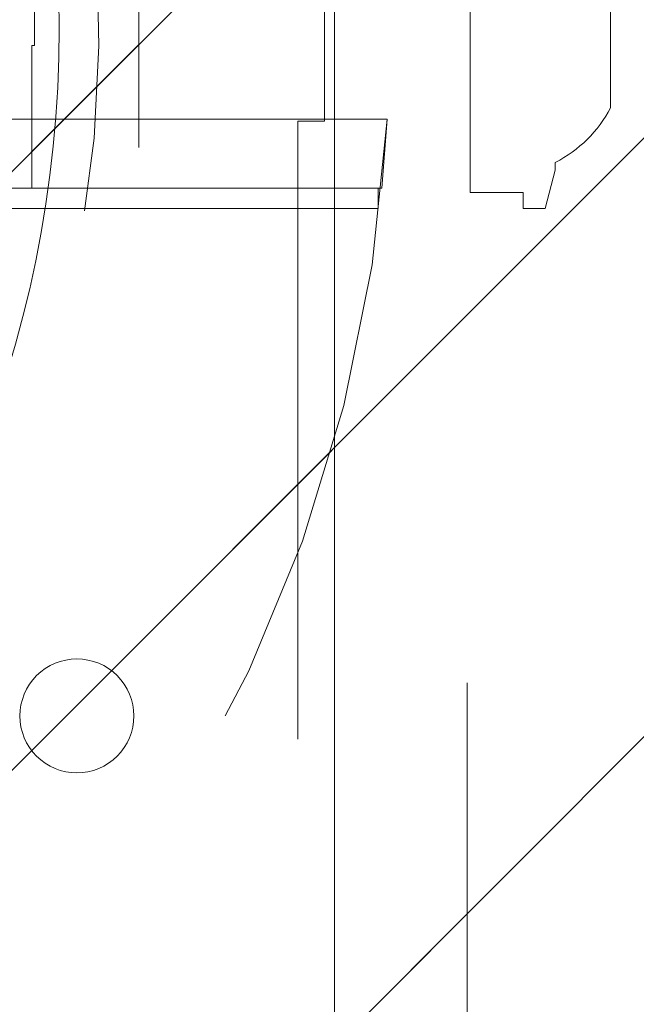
# Model space of a CAD drawing. Header units: inches. Extents: x -407.5 to -311.5, y -87.6 to -3.7.
# Tile 37 of 42: x -348.652 to -347.736, y -13.474 to -12.012. Entities that reach past the tile are written whole.
import ezdxf

# ---------------------------------------------------------------- set-up
doc = ezdxf.new("R2010")
doc.units = ezdxf.units.IN
doc.header["$LTSCALE"] = 32
doc.header["$MEASUREMENT"] = 0
doc.linetypes.add('Dash Style-1', pattern=[0.083328, 0.041656, -0.041672])
for name, color, linetype, lineweight in [('DashLine', 7, 'Dash Style-1', 13), ('DashLineFill', 7, 'Dash Style-1', 13), ('Drawing', 7, 'Continuous', 18), ('None', 7, 'Continuous', 18), ('SolidLine', 7, 'Continuous', 15), ('Wood_1-H', 7, 'Continuous', 13), ('Wood_1-V', 7, 'Continuous', 13)]:
    doc.layers.add(name, color=color, linetype=linetype, lineweight=lineweight)
pattern_1 = [(45, (0, 0), (-1.61301565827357, 1.935715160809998), []), (45, (-1.0608, 1.0608), (-0.4723460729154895, 0.4167612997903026), [])]

# ---------------------------------------------------------------- blocks, each defined once
blk = doc.blocks.new('1BRPFY-Leg_Plate (2D)')
at = {"layer": 'DashLineFill', "linetype": 'Continuous', "lineweight": 13}
h = blk.add_hatch(dxfattribs=at)
h.set_pattern_fill('Steel', color=253, style=0, pattern_type=2)
h.set_pattern_definition(pattern_1)
edge = h.paths.add_edge_path()
edge.add_arc((-1.704724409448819, -1.704724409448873), 0.125984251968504, 179.9999999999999, 269.9999999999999)
edge.add_line((-1.704724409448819, -1.830708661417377), (1.704724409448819, -1.830708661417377))
edge.add_arc((1.704724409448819, -1.704724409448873), 0.125984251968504, 270.0000000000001, 360.0000000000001)
edge.add_line((1.830708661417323, -1.704724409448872), (1.830708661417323, 1.704724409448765))
edge.add_arc((1.704724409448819, 1.704724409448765), 0.1259842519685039, 0, 90)
edge.add_line((1.704724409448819, 1.830708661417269), (-1.704724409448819, 1.830708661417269))
edge.add_arc((-1.704724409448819, 1.704724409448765), 0.1259842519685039, 90, 180)
edge.add_line((-1.830708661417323, 1.704724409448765), (-1.830708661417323, -1.704724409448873))
at = {"layer": 'DashLineFill', "flags": 128}
blk.add_lwpolyline([(-1.830708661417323, -1.704724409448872, 0.414213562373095), (-1.704724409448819, -1.830708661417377), (1.704724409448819, -1.830708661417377, 0.414213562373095), (1.830708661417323, -1.704724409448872), (1.830708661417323, 1.704724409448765, 0.414213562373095), (1.704724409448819, 1.830708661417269), (-1.704724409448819, 1.830708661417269, 0.414213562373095), (-1.830708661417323, 1.704724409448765)], format="xyb", close=True, dxfattribs=at)
blk = doc.blocks.new('1BRPX8-Util_Bkt_Lg-F (2D)')
at = {"layer": 'DashLineFill', "linetype": 'Continuous', "lineweight": 13}
h = blk.add_hatch(dxfattribs=at)
h.set_pattern_fill('Steel', color=253, style=0, pattern_type=2)
h.set_pattern_definition(pattern_1)
edge = h.paths.add_edge_path()
edge.add_line((-4.468503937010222, 7.405511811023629), (-3.129921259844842, 7.405511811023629))
edge.add_line((-3.129921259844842, 7.405511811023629), (-3.129921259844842, -2.011811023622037))
edge.add_line((-3.129921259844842, -2.011811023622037), (-4.468503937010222, -2.011811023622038))
edge.add_line((-4.468503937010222, -2.011811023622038), (-4.468503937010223, -2.145669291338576))
edge.add_line((-4.468503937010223, -2.145669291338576), (-2.421259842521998, -2.145669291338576))
edge.add_line((-2.421259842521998, -2.145669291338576), (-2.421259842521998, -2.523622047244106))
edge.add_arc((-2.303149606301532, -2.523622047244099), 0.1181102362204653, 180.0000000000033, 270.0000000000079)
edge.add_line((-2.303149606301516, -2.641732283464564), (2.303149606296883, -2.641732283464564))
edge.add_arc((2.303149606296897, -2.523622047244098), 0.1181102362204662, 269.9999999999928, 359.9999999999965)
edge.add_line((2.421259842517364, -2.523622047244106), (2.421259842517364, -2.145669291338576))
edge.add_line((2.421259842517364, -2.145669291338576), (4.46850393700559, -2.145669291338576))
edge.add_line((4.46850393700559, -2.145669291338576), (4.46850393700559, -2.011811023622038))
edge.add_line((4.46850393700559, -2.011811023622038), (3.129921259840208, -2.011811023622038))
edge.add_line((3.129921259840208, -2.011811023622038), (3.129921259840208, 7.405511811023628))
edge.add_line((3.129921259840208, 7.405511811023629), (4.46850393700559, 7.405511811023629))
edge.add_line((4.46850393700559, 7.405511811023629), (4.46850393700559, 7.539370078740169))
edge.add_line((4.46850393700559, 7.539370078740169), (2.421259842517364, 7.539370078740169))
edge.add_line((2.421259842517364, 7.539370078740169), (2.421259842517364, 7.917322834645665))
edge.add_arc((2.30314960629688, 7.917322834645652), 0.1181102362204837, 6.452788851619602e-12, 89.99999999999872)
edge.add_line((2.303149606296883, 8.035433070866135), (-2.303149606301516, 8.035433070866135))
edge.add_arc((-2.303149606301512, 7.91732283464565), 0.1181102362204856, 90.00000000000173, 179.9999999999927)
edge.add_line((-2.421259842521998, 7.917322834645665), (-2.421259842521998, 7.539370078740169))
edge.add_line((-2.421259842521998, 7.539370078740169), (-4.468503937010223, 7.539370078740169))
edge.add_line((-4.468503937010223, 7.539370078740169), (-4.468503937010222, 7.405511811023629))
blk = doc.blocks.new('Slate-LegBrace (2D)')
at = {"layer": 'DashLineFill', "linetype": 'Continuous', "lineweight": 13}
h = blk.add_hatch(dxfattribs=at)
h.set_pattern_fill('Steel', color=253, style=0, pattern_type=2)
h.set_pattern_definition(pattern_1)
h.paths.add_polyline_path([(1.477721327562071, -0.2676096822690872), (1.477721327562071, -0.2375137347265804), (1.672015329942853, -0.2375137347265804), (1.672015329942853, -0.02575645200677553), (1.675765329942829, -0.02575645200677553), (1.675765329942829, 0.7034311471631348), (1.734820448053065, 0.762486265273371), (1.929210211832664, 0.762486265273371), (1.988265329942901, 0.7034311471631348), (1.988265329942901, -0.02575645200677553), (1.992015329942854, -0.02575645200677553), (1.992015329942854, -0.2375137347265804), (2.186309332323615, -0.2375137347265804), (2.186309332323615, -0.2676096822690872)])
h = blk.add_hatch(dxfattribs=at)
h.set_pattern_fill('Steel', color=253, style=0, pattern_type=2)
h.set_pattern_definition(pattern_1)
edge = h.paths.add_edge_path()
edge.add_line((-2.199587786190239, -0.1351515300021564), (-1.374775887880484, -0.1351515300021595))
edge.add_arc((3.636636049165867e-15, -0.01355418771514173), 1.380142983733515, 185.0545920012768, 354.9454079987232)
edge.add_line((1.374775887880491, -0.13515153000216), (2.199718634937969, -0.1351515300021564))
edge.add_arc((6.54243738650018e-05, -0.01705725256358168), 2.202821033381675, 183.0731271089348, 356.92687289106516, ccw=False)
h = blk.add_hatch(dxfattribs=at)
h.set_pattern_fill('Steel', color=253, style=0, pattern_type=2)
h.set_pattern_definition(pattern_1)
edge = h.paths.add_edge_path()
edge.add_line((2.191696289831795, -0.2375138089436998), (1.463739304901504, -0.2375137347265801))
edge.add_arc((-6.542437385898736e-05, -0.01704129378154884), 1.480314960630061, 188.5652811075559, 351.4347188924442, ccw=False)
edge.add_line((-1.463870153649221, -0.2375137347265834), (-2.191827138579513, -0.2375138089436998))
edge.add_line((-2.191827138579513, -0.2375138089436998), (-2.199718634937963, -0.1351515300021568))
edge.add_line((-2.199718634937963, -0.1351515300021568), (-1.374775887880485, -0.1351515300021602))
edge.add_arc((2.937282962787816e-15, -0.01355418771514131), 1.380142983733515, 185.0545920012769, 354.9454079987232)
edge.add_line((1.37477588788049, -0.1351515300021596), (2.199587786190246, -0.1351515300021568))
edge.add_line((2.199587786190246, -0.1351515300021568), (2.191696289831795, -0.2375138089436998))
h = blk.add_hatch(dxfattribs=at)
h.set_pattern_fill('Steel', color=253, style=0, pattern_type=2)
h.set_pattern_definition(pattern_1)
h.paths.add_polyline_path([(1.738774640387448, -0.9363963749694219), (1.747067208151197, -0.9368037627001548), (1.755279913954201, -0.9380220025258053), (1.763333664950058, -0.940039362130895), (1.771150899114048, -0.9428364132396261), (1.778656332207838, -0.9463862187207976), (1.785777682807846, -0.9506545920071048), (1.79244636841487, -0.9556004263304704), (1.798598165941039, -0.9611760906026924), (1.804173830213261, -0.9673278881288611), (1.809119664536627, -0.9739965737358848), (1.813388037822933, -0.9811179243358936), (1.816937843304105, -0.9886233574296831), (1.819734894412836, -0.9964405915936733), (1.821752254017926, -1.00449434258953), (1.822970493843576, -1.012707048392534), (1.823377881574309, -1.020999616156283), (1.822970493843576, -1.029292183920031), (1.821752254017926, -1.037504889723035), (1.819734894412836, -1.045558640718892), (1.816937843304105, -1.053375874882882), (1.813388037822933, -1.060881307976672), (1.809119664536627, -1.06800265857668), (1.804173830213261, -1.074671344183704), (1.798598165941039, -1.080823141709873), (1.79244636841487, -1.086398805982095), (1.785777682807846, -1.09134464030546), (1.778656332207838, -1.095613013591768), (1.771150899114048, -1.099162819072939), (1.763333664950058, -1.10195987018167), (1.755279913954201, -1.10397722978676), (1.747067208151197, -1.10519546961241), (1.738774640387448, -1.105602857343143), (1.7304820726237, -1.10519546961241), (1.722269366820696, -1.10397722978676), (1.714215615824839, -1.10195987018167), (1.706398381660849, -1.099162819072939), (1.698892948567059, -1.095613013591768), (1.691771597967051, -1.09134464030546), (1.685102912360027, -1.086398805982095), (1.678951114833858, -1.080823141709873), (1.673375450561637, -1.074671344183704), (1.668429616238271, -1.06800265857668), (1.664161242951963, -1.060881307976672), (1.660611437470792, -1.053375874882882), (1.657814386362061, -1.045558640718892), (1.655797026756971, -1.037504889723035), (1.654578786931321, -1.029292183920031), (1.654171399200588, -1.020999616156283), (1.654578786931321, -1.012707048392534), (1.655797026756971, -1.00449434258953), (1.657814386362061, -0.9964405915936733), (1.660611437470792, -0.9886233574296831), (1.664161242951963, -0.9811179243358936), (1.668429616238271, -0.9739965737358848), (1.673375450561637, -0.9673278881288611), (1.678951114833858, -0.9611760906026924), (1.685102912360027, -0.9556004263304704), (1.691771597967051, -0.9506545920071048), (1.698892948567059, -0.9463862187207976), (1.706398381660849, -0.9428364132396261), (1.714215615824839, -0.940039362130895), (1.722269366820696, -0.9380220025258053), (1.7304820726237, -0.9368037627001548)])
at = {"layer": 'DashLineFill', "flags": 128}
for points in [[(1.477721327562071, -0.2676096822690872), (1.477721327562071, -0.2375137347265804), (1.672015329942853, -0.2375137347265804), (1.672015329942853, -0.02575645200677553), (1.675765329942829, -0.02575645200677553), (1.675765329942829, 0.7034311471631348), (1.734820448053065, 0.762486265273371), (1.929210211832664, 0.762486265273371), (1.988265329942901, 0.7034311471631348), (1.988265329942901, -0.02575645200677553), (1.992015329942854, -0.02575645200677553), (1.992015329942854, -0.2375137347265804), (2.186309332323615, -0.2375137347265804), (2.186309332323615, -0.2676096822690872)], [(1.738774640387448, -0.9363963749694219), (1.747067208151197, -0.9368037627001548), (1.755279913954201, -0.9380220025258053), (1.763333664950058, -0.940039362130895), (1.771150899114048, -0.9428364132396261), (1.778656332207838, -0.9463862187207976), (1.785777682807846, -0.9506545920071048), (1.79244636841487, -0.9556004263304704), (1.798598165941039, -0.9611760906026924), (1.804173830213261, -0.9673278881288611), (1.809119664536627, -0.9739965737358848), (1.813388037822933, -0.9811179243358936), (1.816937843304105, -0.9886233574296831), (1.819734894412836, -0.9964405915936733), (1.821752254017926, -1.00449434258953), (1.822970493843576, -1.012707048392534), (1.823377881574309, -1.020999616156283), (1.822970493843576, -1.029292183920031), (1.821752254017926, -1.037504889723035), (1.819734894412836, -1.045558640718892), (1.816937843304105, -1.053375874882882), (1.813388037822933, -1.060881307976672), (1.809119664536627, -1.06800265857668), (1.804173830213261, -1.074671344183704), (1.798598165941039, -1.080823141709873), (1.79244636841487, -1.086398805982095), (1.785777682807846, -1.09134464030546), (1.778656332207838, -1.095613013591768), (1.771150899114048, -1.099162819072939), (1.763333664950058, -1.10195987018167), (1.755279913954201, -1.10397722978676), (1.747067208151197, -1.10519546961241), (1.738774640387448, -1.105602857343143), (1.7304820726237, -1.10519546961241), (1.722269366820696, -1.10397722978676), (1.714215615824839, -1.10195987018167), (1.706398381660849, -1.099162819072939), (1.698892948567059, -1.095613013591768), (1.691771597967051, -1.09134464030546), (1.685102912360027, -1.086398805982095), (1.678951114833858, -1.080823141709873), (1.673375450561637, -1.074671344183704), (1.668429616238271, -1.06800265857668), (1.664161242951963, -1.060881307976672), (1.660611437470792, -1.053375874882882), (1.657814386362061, -1.045558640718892), (1.655797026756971, -1.037504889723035), (1.654578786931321, -1.029292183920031), (1.654171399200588, -1.020999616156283), (1.654578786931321, -1.012707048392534), (1.655797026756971, -1.00449434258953), (1.657814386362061, -0.9964405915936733), (1.660611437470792, -0.9886233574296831), (1.664161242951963, -0.9811179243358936), (1.668429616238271, -0.9739965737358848), (1.673375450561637, -0.9673278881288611), (1.678951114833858, -0.9611760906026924), (1.685102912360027, -0.9556004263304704), (1.691771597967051, -0.9506545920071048), (1.698892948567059, -0.9463862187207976), (1.706398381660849, -0.9428364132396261), (1.714215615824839, -0.940039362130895), (1.722269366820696, -0.9380220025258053), (1.7304820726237, -0.9368037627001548)]]:
    blk.add_lwpolyline(points, close=True, dxfattribs=at)
for points in [[(2.191696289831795, -0.2375138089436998), (1.463739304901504, -0.2375137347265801, -0.860662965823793), (-1.463870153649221, -0.2375137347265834), (-2.191827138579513, -0.2375138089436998), (-2.199718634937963, -0.1351515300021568), (-1.374775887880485, -0.1351515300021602, 0.9154551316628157), (1.37477588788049, -0.1351515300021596), (2.199587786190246, -0.1351515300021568)], [(-2.199587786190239, -0.1351515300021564), (-1.374775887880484, -0.1351515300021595, 0.9154551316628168), (1.374775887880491, -0.13515153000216), (2.199718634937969, -0.1351515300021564, -0.9477524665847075)]]:
    blk.add_lwpolyline(points, format="xyb", close=True, dxfattribs=at)
blk = doc.blocks.new('TLLegSleeve (2D)')
at = {"layer": 'DashLineFill', "linetype": 'Continuous', "lineweight": 13}
h = blk.add_hatch(dxfattribs=at)
h.set_pattern_fill('Steel', color=253, style=0, pattern_type=2)
h.set_pattern_definition(pattern_1)
edge = h.paths.add_edge_path()
edge.add_line((1.08267716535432, 1.402343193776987), (1.08267716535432, 2.913385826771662))
edge.add_arc((-1.707523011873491e-13, 2.913385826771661), 1.08267716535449, 4.479377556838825e-14, 180)
edge.add_line((-1.082677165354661, 2.913385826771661), (-1.08267716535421, 1.402343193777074))
edge.add_arc((-1.332267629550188e-15, 2.886579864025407e-15), 1.771653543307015, 127.6698869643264, 412.330113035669)
edge.add_line((1.08267716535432, 1.402343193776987), (1.08267716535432, 1.402343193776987))
edge = h.paths.add_edge_path()
edge.add_arc((1.665334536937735e-15, 2.91338582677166), 0.7480314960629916, 180, 360)
edge.add_arc((1.665334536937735e-15, 2.91338582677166), 0.7480314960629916, 9.54166404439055e-15, 180)
edge.add_line((-0.7480314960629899, 2.91338582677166), (-0.7480314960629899, 2.91338582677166))
edge = h.paths.add_edge_path()
edge.add_arc((-1.723066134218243e-13, 5.70119602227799e-16), 1.437007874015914, 180, 360)
edge.add_arc((-1.723066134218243e-13, 9.149983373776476e-17), 1.437007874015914, 9.541664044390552e-15, 180)
edge.add_line((-1.437007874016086, 3.308097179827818e-16), (-1.437007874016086, 3.308097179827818e-16))
at = {"layer": 'DashLineFill', "flags": 128}
blk.add_lwpolyline([(1.08267716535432, 1.402343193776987), (1.08267716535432, 2.913385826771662, 0.9999999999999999), (-1.082677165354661, 2.913385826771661), (-1.08267716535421, 1.402343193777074, 2.931618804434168), (1.08267716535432, 1.402343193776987)], format="xyb", close=True, dxfattribs=at)
blk = doc.blocks.new('Group-3')
at = {"layer": 'SolidLine', "flags": 128}
blk.add_lwpolyline([(55.4724409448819, -8.30708661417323, -0.414213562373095), (57.18503937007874, -6.594488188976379, -0.414213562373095), (58.89763779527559, -8.30708661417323, -0.414213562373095), (57.18503937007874, -10.01968503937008, -0.414213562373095)], format="xyb", close=True, dxfattribs=at)
at = {"layer": 'Wood_1-H', "color": 7}
for name in ['1BRPX8-Util_Bkt_Lg-F (2D)', 'TLLegSleeve (2D)', 'Slate-LegBrace (2D)', '1BRPFY-Leg_Plate (2D)']:
    blk.add_blockref(name, (57.18503937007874, -8.30708661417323), dxfattribs=at)
blk = doc.blocks.new('Group-4')
at = {"layer": 'None'}
blk.add_blockref('Group-3', (0, 0), dxfattribs=at)
blk = doc.blocks.new('SL Utility Cabinet (2D)')
at = {"layer": 'None'}
blk.add_blockref('Group-4', (0, 0), dxfattribs=at)
at = {"layer": 'Drawing', "color": 0, "flags": 1}
for tag in ['Catalog', 'Option1', 'Option2', 'Option3', 'Option4', 'Option5', 'Option6', 'Option7', 'Option8', 'Option9', 'Option10', 'Option11', 'Option12', 'FinishGroup', 'Discount', 'Tag', 'Custom', 'Item2', 'Item3', 'Item6', 'Item9', 'Item10', 'Item12', 'Item13', 'Item16', 'Item19', 'Item20', 'Item21', 'Item22', 'Item23', 'Item24', 'Item25', 'Item8', 'Item18', 'Item1', 'Item4', 'Item5', 'Item7', 'Item11', 'Item14', 'Item15', 'Item17']:
    blk.add_attdef(tag, (-48.03149606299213, -7.447806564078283), '', height=0.007086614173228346, dxfattribs=at)
blk = doc.blocks.new('Group-13')
at = {"layer": 'DashLineFill', "linetype": 'Continuous', "lineweight": 13}
h = blk.add_hatch(dxfattribs=at)
h.set_pattern_fill('Steel', color=253, style=0, pattern_type=2)
h.set_pattern_definition(pattern_1)
h.paths.add_polyline_path([(-2.066929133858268, 1.397637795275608), (2.066929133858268, 1.397637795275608), (2.066929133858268, 0.1377952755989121), (2.106299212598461, 0.1377952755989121), (2.106299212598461, -0.1377952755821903), (2.066929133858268, -0.1377952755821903), (2.066929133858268, -5.275590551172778), (2.106299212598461, -5.275590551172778), (2.106299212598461, -5.55118110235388), (2.066929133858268, -5.55118110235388), (2.066929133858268, -5.82677165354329), (-2.066929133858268, -5.82677165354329), (-2.066929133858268, -5.55118110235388), (-2.106299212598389, -5.55118110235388), (-2.106299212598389, -5.275590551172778), (-2.066929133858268, -5.275590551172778), (-2.066929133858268, -0.1377952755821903), (-2.106299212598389, -0.1377952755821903), (-2.106299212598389, 0.1377952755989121), (-2.066929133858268, 0.1377952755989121)])
at = {"layer": 'DashLineFill', "flags": 128}
blk.add_lwpolyline([(-2.066929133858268, 1.397637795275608), (2.066929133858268, 1.397637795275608), (2.066929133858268, 0.1377952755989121), (2.106299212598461, 0.1377952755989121), (2.106299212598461, -0.1377952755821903), (2.066929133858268, -0.1377952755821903), (2.066929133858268, -5.275590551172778), (2.106299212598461, -5.275590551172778), (2.106299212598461, -5.55118110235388), (2.066929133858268, -5.55118110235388), (2.066929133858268, -5.82677165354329), (-2.066929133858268, -5.82677165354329), (-2.066929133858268, -5.55118110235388), (-2.106299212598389, -5.55118110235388), (-2.106299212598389, -5.275590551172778), (-2.066929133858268, -5.275590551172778), (-2.066929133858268, -0.1377952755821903), (-2.106299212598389, -0.1377952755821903), (-2.106299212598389, 0.1377952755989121), (-2.066929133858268, 0.1377952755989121)], close=True, dxfattribs=at)
blk = doc.blocks.new('TL14_upper_leg (2D)')
at = {"layer": 'SolidLine', "flags": 128}
blk.add_lwpolyline([(2.322834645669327, 0.2436987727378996), (2.401574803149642, 0.2436987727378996), (2.401574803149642, 0.2677219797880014), (2.434055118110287, 0.2677219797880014), (2.4493110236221, 0.2107861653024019), (2.4493110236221, 0.1992105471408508, -0.1579749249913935), (2.531479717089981, 0.1180761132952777), (2.531479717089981, -0.1180652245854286, -0.1560270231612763), (2.4493110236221, -0.1991401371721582), (2.4493110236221, -0.2107752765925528), (2.434055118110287, -0.2677110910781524), (2.401574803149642, -0.2677110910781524), (2.401574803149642, -0.2436878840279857), (2.322834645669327, -0.2436878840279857)], format="xyb", close=True, dxfattribs=at)
at = {"layer": 'DashLine', "color": 7}
blk.add_blockref('Group-13', (0, 0), dxfattribs=at)
blk = doc.blocks.new('1BRPWS-HuddleBracket (2D)')
at = {"layer": 'DashLineFill', "linetype": 'Continuous', "lineweight": 13}
h = blk.add_hatch(dxfattribs=at)
h.set_pattern_fill('Steel', color=253, style=0, pattern_type=2)
h.set_pattern_definition(pattern_1)
h.paths.add_polyline_path([(-2.327214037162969, 2.381889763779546), (2.318455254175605, 2.381889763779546), (2.318455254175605, -12.26377952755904), (-2.327214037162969, -12.26377952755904)])
at = {"layer": 'DashLineFill', "flags": 128}
blk.add_lwpolyline([(-2.327214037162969, 2.381889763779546), (2.318455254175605, 2.381889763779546), (2.318455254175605, -12.26377952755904), (-2.327214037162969, -12.26377952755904)], close=True, dxfattribs=at)
at = {"layer": 'Wood_1-V'}
blk.add_line((2.121604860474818, 2.381889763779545), (2.121604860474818, -12.26377952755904), dxfattribs=at)
blk = doc.blocks.new('Group-43')
at = {"layer": 'SolidLine', "color": 7}
for name in ['1BRPWS-HuddleBracket (2D)', '1BRPFY-Leg_Plate (2D)', 'TL14_upper_leg (2D)']:
    blk.add_blockref(name, (18.4251968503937, 0), dxfattribs=at)
blk = doc.blocks.new('SL Huddle Table (2D)')
at = {"layer": 'None'}
blk.add_blockref('Group-43', (0, 0), dxfattribs=at)
at = {"layer": 'Drawing', "color": 0, "flags": 1}
for tag in ['Tag', 'Catalog', 'Option1', 'Option2', 'Option3', 'Option4', 'Option5', 'Option6', 'Option7', 'Option8', 'Option9', 'Option10', 'Option11', 'Option12', 'Custom', 'FinishGroup', 'Discount', 'Item2', 'Item3', 'Item6', 'Item9', 'Item10', 'Item12', 'Item13', 'Item16', 'Item19', 'Item20', 'Item21', 'Item22', 'Item23', 'Item24', 'Item25', 'Item8', 'Item18', 'Item1', 'Item4', 'Item5', 'Item7', 'Item11', 'Item14', 'Item15', 'Item17']:
    blk.add_attdef(tag, (-21.06299212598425, -72.63779527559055), '', height=0.007086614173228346, dxfattribs=at)

msp = doc.modelspace()

# ---------------------------------------------------------------- block references
at = {"layer": 'Drawing'}
for name, p in [('SL Utility Cabinet (2D)', (-407.4908201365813, -3.717630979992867)), ('SL Huddle Table (2D)', (-368.7309776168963, -12.0247175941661))]:
    msp.add_blockref(name, p, dxfattribs=at)

doc.saveas('drawing.dxf')
